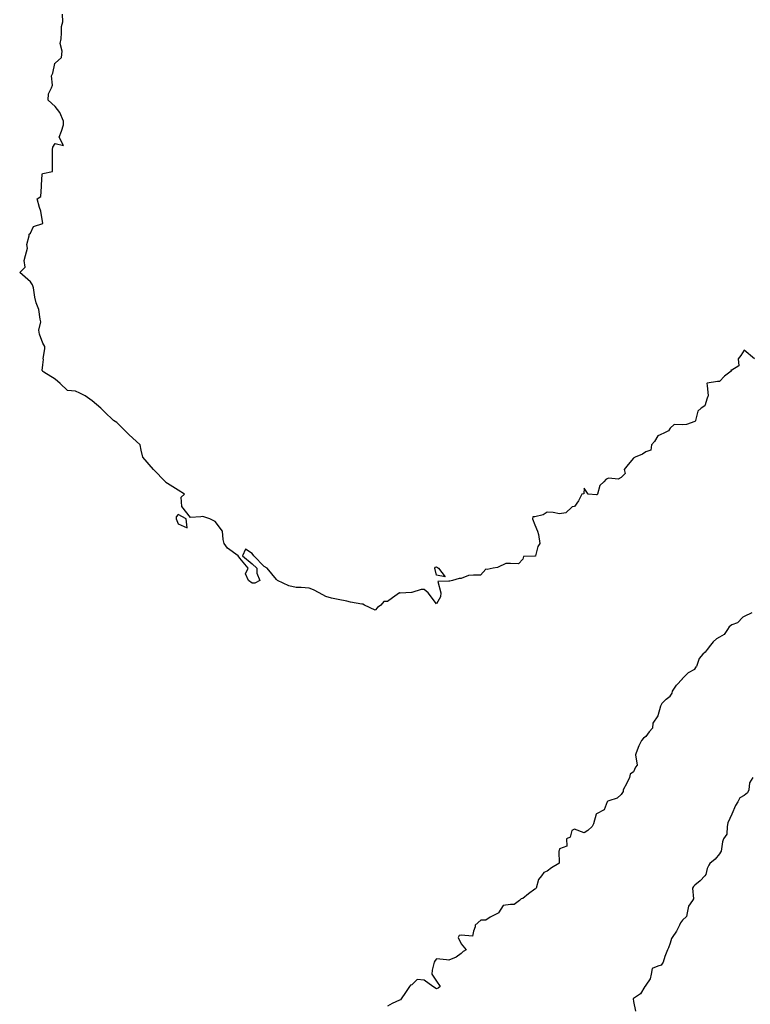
# Model space of a CAD drawing. Header units: inches. Extents: x 158323 to 160611, y 432808 to 437248.
# Tile 164 of 228: x 159605 to 159635, y 436949 to 436989. Entities that reach past the tile are written whole.
import ezdxf

# ---------------------------------------------------------------- set-up
doc = ezdxf.new("R2010")
doc.units = ezdxf.units.IN
doc.header["$MEASUREMENT"] = 0
for name, color, linetype, lineweight in [('Hoogtelijn-bestaand 16.00 M', 7, 'Continuous', 15), ('Hoogtelijn-bestaand 17.00 M', 7, 'Continuous', 15), ('Hoogtelijn-bestaand 18.00 M', 7, 'Continuous', 15)]:
    doc.layers.add(name, color=color, linetype=linetype, lineweight=lineweight)

msp = doc.modelspace()

# ---------------------------------------------------------------- linework, layer by layer
at = {"layer": 'Hoogtelijn-bestaand 16.00 M', "color": 252, "linetype": 'Continuous', "lineweight": 25}
msp.add_polyline3d([(159634.598, 436957.75, 16), (159634.473, 436957.527, 16), (159634.445, 436957.25, 16), (159634.383, 436957.117, 16), (159634.25, 436957.015, 16), (159634.077, 436956.923, 16), (159633.99, 436956.75, 16), (159633.899, 436956.601, 16), (159633.75, 436956.26, 16), (159633.747, 436956.253, 16), (159633.747, 436956.25, 16), (159633.595, 436955.905, 16), (159633.556, 436955.75, 16), (159633.554, 436955.446, 16), (159633.415, 436955.25, 16), (159633.369, 436955.132, 16), (159633.313, 436954.75, 16), (159633.287, 436954.713, 16), (159633.25, 436954.64, 16), (159633.076, 436954.424, 16), (159632.854, 436954.25, 16), (159632.81, 436954.19, 16), (159632.75, 436954.05, 16), (159632.69, 436953.81, 16), (159632.648, 436953.75, 16), (159632.459, 436953.541, 16), (159632.25, 436953.37, 16), (159632.189, 436953.311, 16), (159632.151, 436953.25, 16), (159632.188, 436952.812, 16), (159632.159, 436952.75, 16), (159631.986, 436952.514, 16), (159631.935, 436952.25, 16), (159631.908, 436952.092, 16), (159631.75, 436951.953, 16), (159631.664, 436951.836, 16), (159631.628, 436951.75, 16), (159631.5, 436951.5, 16), (159631.331, 436951.25, 16), (159631.298, 436951.202, 16), (159631.25, 436951.019, 16), (159631.179, 436950.821, 16), (159631.132, 436950.75, 16), (159631.022, 436950.478, 16), (159630.956, 436950.25, 16), (159630.879, 436950.121, 16), (159630.75, 436950.085, 16), (159630.512, 436949.988, 16), (159630.477, 436949.75, 16), (159630.431, 436949.569, 16), (159630.25, 436949.309, 16), (159630.227, 436949.274, 16), (159630.218, 436949.25, 16), (159630.039, 436948.961, 16), (159629.75, 436948.768, 16), (159629.74, 436948.76, 16), (159629.736, 436948.75, 16), (159629.75, 436948.646, 16), (159629.836, 436948.25, 16)], dxfattribs=at)
at = {"layer": 'Hoogtelijn-bestaand 17.00 M', "color": 252, "linetype": 'Continuous', "lineweight": 25}
for p, q in [((159631.99, 436962.01, 17), (159632.25, 436962.142, 17)), ((159632.25, 436962.142, 17), (159632.287, 436962.213, 17)), ((159632.287, 436962.213, 17), (159632.311, 436962.25, 17)), ((159631.505, 436961.495, 17), (159631.744, 436961.75, 17)), ((159631.744, 436961.75, 17), (159631.746, 436961.754, 17)), ((159631.746, 436961.754, 17), (159631.75, 436961.763, 17)), ((159631.75, 436961.763, 17), (159631.99, 436962.01, 17)), ((159631.331, 436961.169, 17), (159631.341, 436961.25, 17)), ((159631.341, 436961.25, 17), (159631.505, 436961.495, 17)), ((159630.912, 436960.75, 17), (159631.079, 436960.921, 17)), ((159631.079, 436960.921, 17), (159631.25, 436961.048, 17)), ((159631.25, 436961.048, 17), (159631.331, 436961.169, 17))]:
    msp.add_line(p, q, dxfattribs=at)
for points in [[(159634.565, 436964.435, 17), (159634.25, 436964.289, 17), (159634.224, 436964.276, 17), (159634.195, 436964.25, 17), (159633.979, 436964.021, 17), (159633.75, 436963.948, 17), (159633.64, 436963.86, 17), (159633.58, 436963.75, 17), (159633.443, 436963.557, 17), (159633.25, 436963.449, 17), (159633.124, 436963.376, 17), (159632.99, 436963.25, 17), (159632.878, 436963.122, 17), (159632.75, 436962.948, 17), (159632.665, 436962.835, 17), (159632.566, 436962.75, 17), (159632.426, 436962.574, 17), (159632.311, 436962.25, 17)], [(159630.912, 436960.75, 17), (159630.857, 436960.643, 17), (159630.75, 436960.25, 17), (159630.542, 436959.958, 17), (159630.529, 436959.75, 17), (159630.395, 436959.605, 17), (159630.25, 436959.41, 17), (159630.162, 436959.338, 17), (159630.08, 436959.25, 17), (159629.965, 436959.035, 17), (159629.863, 436958.75, 17), (159629.832, 436958.668, 17), (159629.904, 436958.25, 17), (159629.832, 436958.168, 17), (159629.75, 436957.98, 17), (159629.622, 436957.878, 17), (159629.595, 436957.75, 17), (159629.482, 436957.518, 17), (159629.34, 436957.25, 17), (159629.329, 436957.171, 17), (159629.25, 436957.053, 17), (159629.089, 436956.911, 17), (159628.75, 436956.803, 17), (159628.714, 436956.786, 17), (159628.688, 436956.75, 17), (159628.568, 436956.432, 17), (159628.25, 436956.264, 17), (159628.239, 436956.261, 17), (159628.234, 436956.25, 17), (159628.135, 436955.865, 17), (159628.07, 436955.75, 17), (159627.904, 436955.596, 17), (159627.75, 436955.492, 17), (159627.355, 436955.645, 17), (159627.25, 436955.596, 17), (159627.176, 436955.324, 17), (159627.036, 436955.25, 17), (159627.05, 436954.95, 17), (159626.75, 436954.85, 17), (159626.728, 436954.773, 17), (159626.722, 436954.75, 17), (159626.731, 436954.269, 17), (159626.716, 436954.25, 17), (159626.425, 436954.075, 17), (159626.25, 436953.943, 17), (159626.113, 436953.887, 17), (159626.02, 436953.75, 17), (159625.897, 436953.603, 17), (159625.797, 436953.25, 17), (159625.777, 436953.223, 17), (159625.75, 436953.204, 17), (159625.484, 436953.016, 17), (159625.25, 436952.828, 17), (159625.19, 436952.811, 17), (159625.121, 436952.75, 17), (159624.91, 436952.59, 17), (159624.75, 436952.583, 17), (159624.451, 436952.549, 17), (159624.271, 436952.25, 17), (159624.262, 436952.238, 17), (159624.25, 436952.236, 17), (159623.933, 436952.067, 17), (159623.75, 436951.956, 17), (159623.555, 436951.945, 17), (159623.326, 436951.75, 17), (159623.316, 436951.684, 17), (159623.25, 436951.5, 17), (159623.206, 436951.295, 17), (159622.75, 436951.339, 17), (159622.675, 436951.325, 17), (159622.633, 436951.25, 17), (159622.75, 436950.988, 17), (159622.95, 436950.75, 17), (159622.826, 436950.674, 17), (159622.75, 436950.594, 17), (159622.554, 436950.446, 17), (159622.25, 436950.325, 17), (159622.156, 436950.344, 17), (159621.75, 436950.379, 17), (159621.69, 436950.31, 17), (159621.658, 436950.25, 17), (159621.578, 436949.922, 17), (159621.555, 436949.75, 17), (159621.75, 436949.474, 17), (159621.896, 436949.25, 17), (159621.81, 436949.19, 17), (159621.75, 436949.158, 17), (159621.593, 436949.25, 17), (159621.25, 436949.514, 17), (159620.966, 436949.535, 17), (159620.75, 436949.326, 17), (159620.697, 436949.303, 17), (159620.65, 436949.25, 17), (159620.488, 436949.012, 17), (159620.31, 436948.75, 17), (159620.289, 436948.711, 17), (159620.25, 436948.706, 17), (159619.94, 436948.56, 17), (159619.75, 436948.462, 17)]]:
    msp.add_polyline3d(points, dxfattribs=at)
at = {"layer": 'Hoogtelijn-bestaand 18.00 M', "color": 252, "linetype": 'Continuous', "lineweight": 25}
msp.add_polyline3d([(159634.67, 436974.75, 18), (159634.25, 436975.1, 18), (159634.112, 436974.888, 18), (159634.011, 436974.75, 18), (159634.037, 436974.463, 18), (159633.75, 436974.29, 18), (159633.714, 436974.286, 18), (159633.721, 436974.25, 18), (159633.458, 436974.042, 18), (159633.25, 436973.829, 18), (159633.173, 436973.827, 18), (159632.75, 436973.765, 18), (159632.743, 436973.757, 18), (159632.734, 436973.75, 18), (159632.75, 436973.667, 18), (159632.792, 436973.25, 18), (159632.776, 436973.224, 18), (159632.75, 436973.157, 18), (159632.659, 436972.841, 18), (159632.5, 436972.75, 18), (159632.37, 436972.63, 18), (159632.277, 436972.25, 18), (159632.274, 436972.226, 18), (159632.25, 436972.199, 18), (159631.914, 436972.086, 18), (159631.75, 436972.065, 18), (159631.413, 436972.087, 18), (159631.25, 436971.932, 18), (159631.18, 436971.82, 18), (159631.015, 436971.75, 18), (159630.833, 436971.667, 18), (159630.75, 436971.618, 18), (159630.611, 436971.389, 18), (159630.484, 436971.25, 18), (159630.454, 436971.046, 18), (159630.25, 436970.968, 18), (159630.119, 436970.881, 18), (159629.825, 436970.75, 18), (159629.771, 436970.729, 18), (159629.75, 436970.716, 18), (159629.539, 436970.461, 18), (159629.377, 436970.25, 18), (159629.413, 436970.087, 18), (159629.25, 436969.932, 18), (159629.133, 436969.868, 18), (159628.75, 436969.908, 18), (159628.637, 436969.863, 18), (159628.543, 436969.75, 18), (159628.389, 436969.611, 18), (159628.292, 436969.25, 18), (159628.273, 436969.227, 18), (159628.25, 436969.222, 18), (159627.917, 436969.25, 18), (159627.75, 436969.5, 18), (159627.732, 436969.268, 18), (159627.65, 436969.25, 18), (159627.517, 436968.983, 18), (159627.361, 436968.75, 18), (159627.263, 436968.737, 18), (159627.25, 436968.719, 18), (159627.008, 436968.492, 18), (159626.75, 436968.448, 18), (159626.494, 436968.506, 18), (159626.25, 436968.528, 18), (159626.081, 436968.419, 18), (159625.75, 436968.335, 18), (159625.667, 436968.333, 18), (159625.644, 436968.25, 18), (159625.75, 436968.012, 18), (159625.858, 436967.75, 18), (159625.888, 436967.612, 18), (159625.954, 436967.25, 18), (159625.87, 436967.13, 18), (159625.773, 436966.75, 18), (159625.772, 436966.728, 18), (159625.75, 436966.73, 18), (159625.283, 436966.717, 18), (159625.25, 436966.619, 18), (159625.083, 436966.417, 18), (159624.75, 436966.432, 18), (159624.564, 436966.436, 18), (159624.25, 436966.284, 18), (159624.225, 436966.275, 18), (159624.05, 436966.25, 18), (159623.808, 436966.192, 18), (159623.75, 436966.2, 18), (159623.536, 436965.964, 18), (159623.25, 436965.969, 18), (159623.05, 436965.95, 18), (159622.75, 436965.821, 18), (159622.672, 436965.828, 18), (159622.4, 436965.75, 18), (159622.285, 436965.715, 18), (159622.25, 436965.72, 18), (159621.798, 436965.702, 18), (159621.928, 436965.25, 18), (159621.912, 436965.088, 18), (159621.75, 436964.802, 18), (159621.408, 436965.25, 18), (159621.25, 436965.375, 18), (159621.125, 436965.375, 18), (159620.75, 436965.263, 18), (159620.736, 436965.264, 18), (159620.5, 436965.25, 18), (159620.266, 436965.234, 18), (159620.25, 436965.239, 18), (159619.953, 436965.047, 18), (159619.75, 436964.893, 18), (159619.61, 436964.89, 18), (159619.489, 436964.75, 18), (159619.35, 436964.65, 18), (159619.25, 436964.539, 18), (159618.827, 436964.75, 18), (159618.75, 436964.786, 18), (159618.717, 436964.783, 18), (159618.25, 436964.872, 18), (159618.1, 436964.9, 18), (159617.75, 436964.974, 18), (159617.476, 436965.024, 18), (159617.25, 436965.098, 18), (159616.981, 436965.25, 18), (159616.75, 436965.372, 18), (159616.568, 436965.432, 18), (159616.25, 436965.466, 18), (159616.045, 436965.455, 18), (159615.75, 436965.533, 18), (159615.29, 436965.75, 18), (159615.25, 436965.783, 18), (159614.872, 436966.25, 18), (159614.75, 436966.308, 18), (159614.32, 436966.75, 18), (159614.25, 436966.836, 18), (159613.988, 436967.012, 18), (159613.857, 436966.75, 18), (159614.25, 436966.427, 18), (159614.45, 436966.25, 18), (159614.45, 436966.05, 18), (159614.562, 436965.75, 18), (159614.365, 436965.635, 18), (159614.25, 436965.638, 18), (159614.103, 436965.75, 18), (159613.982, 436966.018, 18), (159614.092, 436966.25, 18), (159613.75, 436966.656, 18), (159613.688, 436966.75, 18), (159613.25, 436967.059, 18), (159613.112, 436967.25, 18), (159613.083, 436967.417, 18), (159613.052, 436967.75, 18), (159612.75, 436968.144, 18), (159612.531, 436968.25, 18), (159612.25, 436968.346, 18), (159612.167, 436968.333, 18), (159611.75, 436968.309, 18), (159611.398, 436968.75, 18), (159611.375, 436969.125, 18), (159611.509, 436969.25, 18), (159611.25, 436969.409, 18), (159610.809, 436969.691, 18), (159610.75, 436969.731, 18), (159610.737, 436969.75, 18), (159610.25, 436970.25, 18), (159609.807, 436970.75, 18), (159609.75, 436971.036, 18), (159609.706, 436971.25, 18), (159609.25, 436971.68, 18), (159609.18, 436971.75, 18), (159608.75, 436972.169, 18), (159608.614, 436972.25, 18), (159608.25, 436972.598, 18), (159608.104, 436972.75, 18), (159607.75, 436973.043, 18), (159607.464, 436973.25, 18), (159607.25, 436973.355, 18), (159607.07, 436973.43, 18), (159606.75, 436973.464, 18), (159606.454, 436973.75, 18), (159606.25, 436973.927, 18), (159605.792, 436974.208, 18), (159605.75, 436974.23, 18), (159605.743, 436974.25, 18), (159605.726, 436974.274, 18), (159605.75, 436974.5, 18), (159605.774, 436974.726, 18), (159605.762, 436974.75, 18), (159605.832, 436975.169, 18), (159605.827, 436975.25, 18), (159605.75, 436975.388, 18), (159605.614, 436975.75, 18), (159605.586, 436975.914, 18), (159605.664, 436976.25, 18), (159605.643, 436976.357, 18), (159605.587, 436976.75, 18), (159605.474, 436977.026, 18), (159605.417, 436977.25, 18), (159605.368, 436977.633, 18), (159605.327, 436977.75, 18), (159605.25, 436977.879, 18), (159604.808, 436978.25, 18), (159605.029, 436978.471, 18), (159604.988, 436978.75, 18), (159605.05, 436978.95, 18), (159605.131, 436979.25, 18), (159605.103, 436979.397, 18), (159605.189, 436979.75, 18), (159605.19, 436979.81, 18), (159605.25, 436979.85, 18), (159605.372, 436980.128, 18), (159605.75, 436980.25, 18), (159605.671, 436980.75, 18), (159605.607, 436980.893, 18), (159605.518, 436981.25, 18), (159605.662, 436981.338, 18), (159605.698, 436981.75, 18), (159605.7, 436981.8, 18), (159605.727, 436982.25, 18), (159605.729, 436982.271, 18), (159605.75, 436982.283, 18), (159606.139, 436982.361, 18), (159606.146, 436982.75, 18), (159606.142, 436982.858, 18), (159606.135, 436983.25, 18), (159606.156, 436983.344, 18), (159606.25, 436983.49, 18), (159606.592, 436983.408, 18), (159606.417, 436983.75, 18), (159606.509, 436983.991, 18), (159606.583, 436984.25, 18), (159606.594, 436984.406, 18), (159606.435, 436984.75, 18), (159606.25, 436985.004, 18), (159605.961, 436985.25, 18), (159605.982, 436985.518, 18), (159606.101, 436985.75, 18), (159606.138, 436985.862, 18), (159606.096, 436986.25, 18), (159606.154, 436986.347, 18), (159606.243, 436986.75, 18), (159606.243, 436986.757, 18), (159606.25, 436986.76, 18), (159606.513, 436986.987, 18), (159606.533, 436987.25, 18), (159606.447, 436987.553, 18), (159606.495, 436987.75, 18), (159606.505, 436987.995, 18), (159606.509, 436988.25, 18), (159606.559, 436988.441, 18), (159606.554, 436988.75, 18)], dxfattribs=at)
for points in [[(159611.164, 436968.336, 18), (159611.172, 436968.25, 18), (159611.25, 436968.054, 18), (159611.617, 436967.883, 18), (159611.573, 436968.25, 18), (159611.25, 436968.433, 18)], [(159621.677, 436966.25, 18), (159621.707, 436966.293, 18), (159621.75, 436966.295, 18), (159621.828, 436966.25, 18), (159622.1, 436965.9, 18), (159621.75, 436965.958, 18)]]:
    msp.add_polyline3d(points, close=True, dxfattribs=at)

doc.saveas('drawing.dxf')
